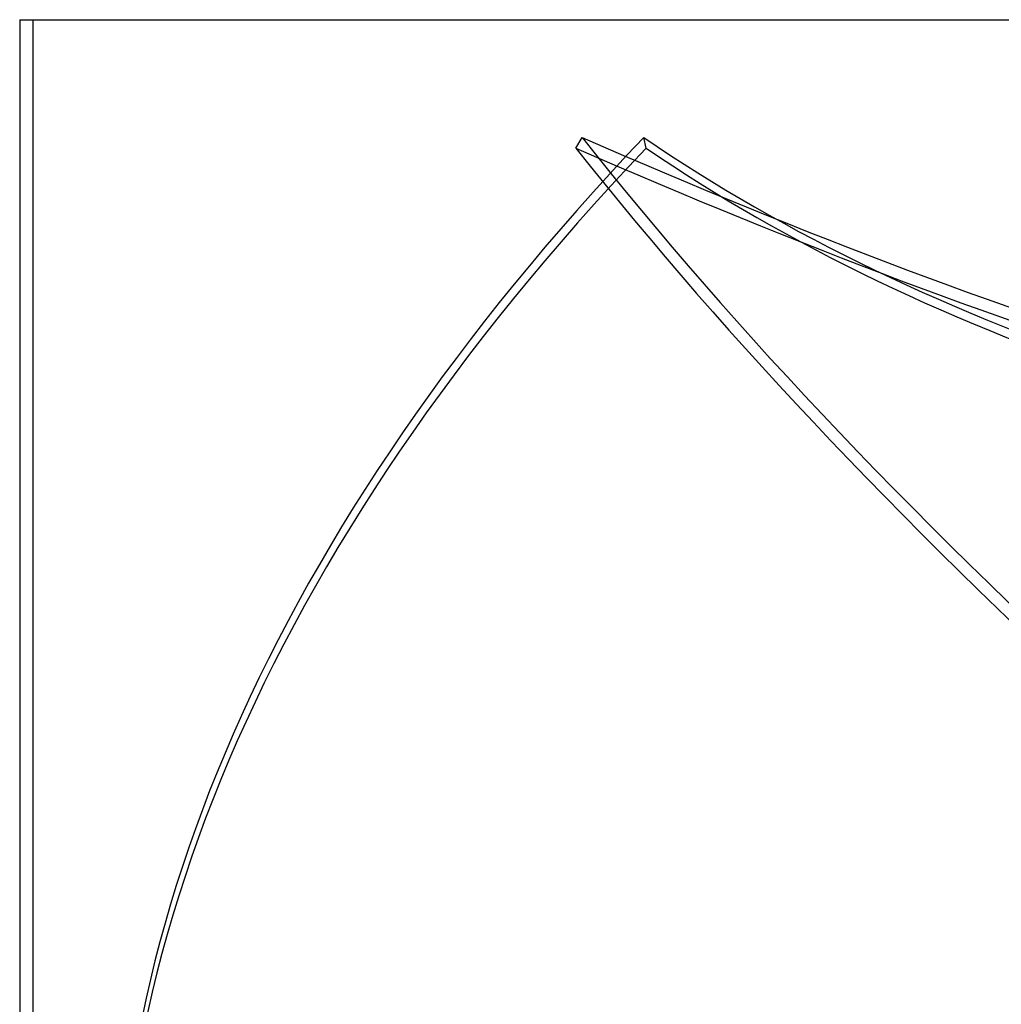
# Model space of a CAD drawing. Header units: millimetres. Extents: x -270 to 270, y -120 to 100.
# Tile 14 of 74: x -202 to -128, y 25 to 100. Entities that reach past the tile are written whole.
import ezdxf

# ---------------------------------------------------------------- set-up
doc = ezdxf.new("R2010")
doc.units = ezdxf.units.MM
doc.layers.add('MAIN-1', color=7, linetype='Continuous')
doc.layers.add('MAIN-2', color=7, linetype='Continuous')

msp = doc.modelspace()

# ---------------------------------------------------------------- linework, layer by layer
at = {"layer": 'MAIN-1'}
for q in [(0, 100), (-202.5, 12)]:
    msp.add_line((-202.5, 100), q, dxfattribs=at)
at = {"layer": 'MAIN-2'}
for p, q in [((-201.5, 100), (-201.5, 10.5)), ((-160.133, 90.223), (-159.657, 91.032)), ((-154.783, 90.223), (-154.965, 91.032))]:
    msp.add_line(p, q, dxfattribs=at)
for centre, major_axis, ratio, start_param, end_param in [((57.401, 44.405), (-250.476, -56.235), 0.559017, -0.696064, -0.0832), ((-183.354, 184.432), (180.662, -106.191), 0.345492, -1.241546, -0.694014), ((35.769, 44.405), (-221.312, 130.084), 0.345492, 0.725247, 1.338111), ((14.697, 184.432), (204.47, 45.906), 0.559017, -2.662857, -2.115325), ((57.582, 43.595), (250.476, 56.235), 0.559017, 2.445529, 3.073847), ((35.294, 43.595), (221.312, -130.084), 0.345492, -2.416345, -1.809087), ((-183.83, 183.623), (180.662, -106.191), 0.345492, -1.241546, -0.694014), ((14.878, 183.623), (204.47, 45.906), 0.559017, -2.662857, -2.115325)]:
    msp.add_ellipse(centre, major_axis=major_axis, ratio=ratio, start_param=start_param, end_param=end_param, dxfattribs=at)

doc.saveas('drawing.dxf')
